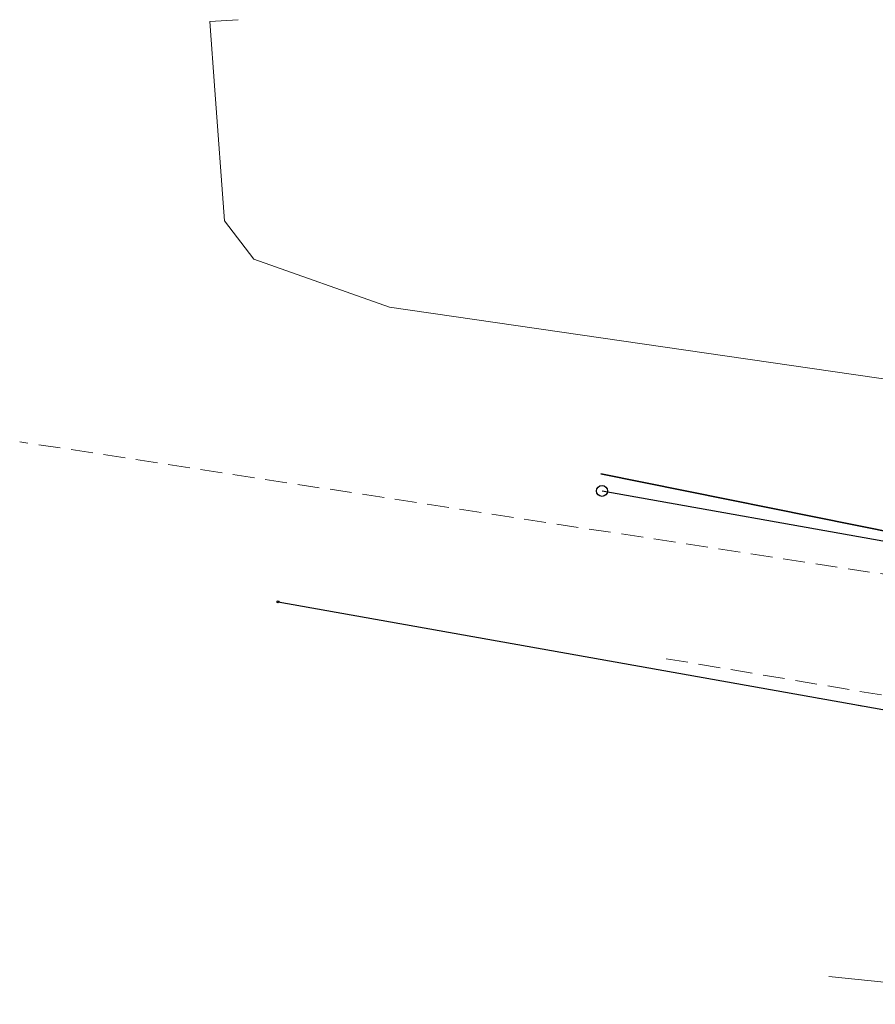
# Model space of a CAD drawing. Header units: metres. Extents: x 6508568 to 6510700, y 5686621 to 5687515.
# Tile 3 of 25: x 6508679 to 6508718, y 5686951 to 5686996. Entities that reach past the tile are written whole.
import ezdxf

# ---------------------------------------------------------------- set-up
doc = ezdxf.new("R2010")
doc.units = ezdxf.units.M
for name, pattern in [('1_SUWP', [0]), ('4', [2.5, 1.5, -1]), ('BGS', [7.5, 7.5]), ('GDE', [0]), ('GUZ', [1, 0.5, -0.5]), ('KOU', [1.5, 1, -0.5])]:
    doc.linetypes.add(name, pattern=pattern)
doc.layers.get('0').update_dxf_attribs({"color": 250, "linetype": 'CONTINUOUS', "lineweight": 100})
for name, color, linetype, lineweight, true_color in [('Dzialki', 7, 'GDE', 25, 0x000000), ('EKLPK_L_0', 112, '4', 18, 0x00bb5e), ('EUZPU_L_0', 114, 'GUZ', 18, 0x008040), ('Punkty', 7, 'CONTINUOUS', 25, 0x000000), ('SDRPK_L_1', 7, 'KOU', 18, 0x000000), ('SUWP_L_0', 5, '1_SUWP', 18, 0x0000ff), ('SZOPO_L_0', 7, 'BGS', 35, 0x000000)]:
    doc.layers.add(name, color=color, linetype=linetype, lineweight=lineweight, true_color=true_color)

# ---------------------------------------------------------------- blocks, each defined once
blk = doc.blocks.new('GRT')
at = {"linetype": 'CONTINUOUS'}
blk.add_circle((0, 0), 0.25, dxfattribs=at)
blk = doc.blocks.new('GRO')
at = {"linetype": 'CONTINUOUS'}
blk.add_circle((0, 0), 0.045, dxfattribs=at)

msp = doc.modelspace()

# ---------------------------------------------------------------- linework, layer by layer
at = {"layer": 'Dzialki'}
for p, q in [((6508705.36, 5686974.46), (6508740.95, 5686968.12)), ((6508690.52, 5686969.38), (6508744.34, 5686959.78))]:
    msp.add_line(p, q, dxfattribs=at)
at = {"layer": 'EKLPK_L_0', "linetype": '4'}
for p, q in [((6508705.36, 5686974.46), (6508740.95, 5686968.12)), ((6508744.34, 5686959.78), (6508709.27, 5686966.03))]:
    msp.add_line(p, q, dxfattribs=at)
at = {"layer": 'EUZPU_L_0', "linetype": 'GUZ'}
msp.add_line((6508744.34, 5686959.78), (6508709.27, 5686966.03), dxfattribs=at)
at = {"layer": 'SDRPK_L_1', "linetype": 'KOU'}
for p, q in [((6508736.891, 5686967.79), (6508678.69, 5686976.714)), ((6508708.3, 5686966.774), (6508736.142, 5686962.08))]:
    msp.add_line(p, q, dxfattribs=at)
at = {"layer": 'SUWP_L_0', "linetype": '1_SUWP'}
for p, q in [((6508687.391, 5686995.969), (6508688.688, 5686996.054)), ((6508687.626, 5686992.823), (6508687.391, 5686995.969)), ((6508688.072, 5686986.843), (6508687.626, 5686992.823)), ((6508689.407, 5686985.078), (6508688.072, 5686986.843)), ((6508695.619, 5686982.879), (6508689.407, 5686985.078)), ((6508737.586, 5686976.79), (6508695.619, 5686982.879)), ((6508728.5, 5686950.937), (6508715.742, 5686952.204))]:
    msp.add_line(p, q, dxfattribs=at)
at = {"layer": 'SZOPO_L_0', "linetype": 'BGS'}
msp.add_line((6508737.77, 5686968.67), (6508705.31, 5686975.25), dxfattribs=at)

# ---------------------------------------------------------------- block references
at = {"layer": 'Punkty'}
for name, p in [('GRT', (6508705.36, 5686974.46)), ('GRO', (6508690.52, 5686969.38))]:
    msp.add_blockref(name, p, dxfattribs=at)

doc.saveas('drawing.dxf')
